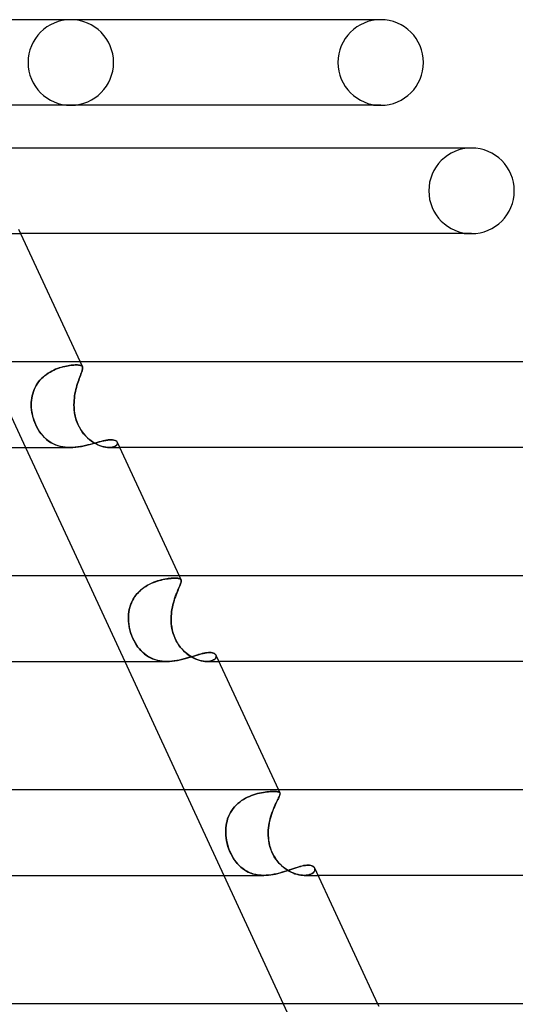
# Model space of a CAD drawing. Header units: millimetres. Extents: x -273 to 273, y -2 to 200.
# Tile 51 of 61: x 146 to 169, y 154 to 200. Entities that reach past the tile are written whole.
import ezdxf

# ---------------------------------------------------------------- set-up
doc = ezdxf.new("R2010")
doc.units = ezdxf.units.MM
doc.layers.add('HIDDEN', color=7, linetype='Continuous')
doc.layers.add('THICK', color=7, linetype='Continuous')

msp = doc.modelspace()

# ---------------------------------------------------------------- linework, layer by layer
at = {"layer": 'HIDDEN'}
for p, q in [((162.667, 196), (163, 196)), ((145.726, 190), (146.151, 190)), ((166.906, 190), (167.25, 190)), ((144.525, 184), (146.38, 180)), ((147.701, 183.62), (147.789, 183.658)), ((147.788, 183.658), (147.701, 183.619)), ((147.876, 183.692), (147.788, 183.658)), ((147.789, 183.658), (147.876, 183.693)), ((147.876, 183.693), (147.963, 183.723)), ((147.962, 183.723), (147.876, 183.692)), ((148.048, 183.749), (147.962, 183.723)), ((147.963, 183.723), (148.048, 183.75)), ((148.048, 183.75), (148.132, 183.773)), ((148.132, 183.773), (148.048, 183.749)), ((148.132, 183.773), (148.214, 183.793)), ((148.214, 183.793), (148.132, 183.773)), ((148.214, 183.793), (148.293, 183.81)), ((148.293, 183.81), (148.214, 183.793)), ((148.293, 183.81), (148.37, 183.825)), ((148.37, 183.825), (148.293, 183.81)), ((148.37, 183.825), (148.444, 183.837)), ((148.444, 183.837), (148.37, 183.825)), ((148.444, 183.837), (148.515, 183.846)), ((148.514, 183.846), (148.444, 183.837)), ((148.581, 183.853), (148.514, 183.846)), ((148.515, 183.846), (148.582, 183.853)), ((148.644, 183.858), (148.581, 183.853)), ((148.582, 183.853), (148.645, 183.858)), ((148.703, 183.861), (148.644, 183.858)), ((148.645, 183.858), (148.704, 183.861)), ((148.758, 183.862), (148.703, 183.861)), ((148.704, 183.861), (148.758, 183.862)), ((148.814, 183.861), (148.758, 183.862)), ((148.758, 183.862), (148.814, 183.861)), ((148.864, 183.857), (148.814, 183.861)), ((148.814, 183.861), (148.864, 183.857)), ((148.908, 183.851), (148.864, 183.857)), ((148.864, 183.857), (148.908, 183.851)), ((148.946, 183.842), (148.908, 183.851)), ((148.908, 183.851), (148.946, 183.842)), ((148.934, 184), (149.04, 183.773)), ((148.978, 183.83), (148.946, 183.842)), ((148.946, 183.842), (148.978, 183.83)), ((149.004, 183.815), (148.978, 183.83)), ((148.978, 183.83), (149.004, 183.815)), ((149.024, 183.797), (149.004, 183.815)), ((149.004, 183.815), (149.024, 183.797)), ((149.039, 183.775), (149.024, 183.797)), ((149.024, 183.797), (149.039, 183.775)), ((149.037, 183.623), (149.046, 183.661)), ((149.046, 183.661), (149.037, 183.622)), ((149.047, 183.752), (149.039, 183.775)), ((149.039, 183.775), (149.047, 183.752)), ((149.046, 183.661), (149.05, 183.695)), ((149.05, 183.695), (149.046, 183.661)), ((149.051, 183.725), (149.047, 183.752)), ((149.047, 183.752), (149.051, 183.725)), ((149.05, 183.695), (149.051, 183.725)), ((149.051, 183.725), (149.05, 183.695)), ((147.126, 183.221), (147.056, 183.146)), ((147.057, 183.146), (147.127, 183.222)), ((147.201, 183.293), (147.126, 183.221)), ((147.127, 183.222), (147.201, 183.294)), ((147.201, 183.294), (147.279, 183.36)), ((147.278, 183.359), (147.201, 183.293)), ((147.359, 183.421), (147.278, 183.359)), ((147.279, 183.36), (147.36, 183.421)), ((147.441, 183.477), (147.359, 183.421)), ((147.36, 183.421), (147.442, 183.478)), ((147.526, 183.529), (147.441, 183.477)), ((147.442, 183.478), (147.527, 183.53)), ((147.613, 183.576), (147.526, 183.529)), ((147.527, 183.53), (147.614, 183.577)), ((147.701, 183.619), (147.613, 183.576)), ((147.614, 183.577), (147.701, 183.62)), ((148.868, 183.15), (148.895, 183.225)), ((148.895, 183.225), (148.868, 183.149)), ((148.895, 183.225), (148.922, 183.297)), ((148.922, 183.296), (148.895, 183.225)), ((148.922, 183.297), (148.947, 183.363)), ((148.947, 183.363), (148.922, 183.296)), ((148.947, 183.363), (148.97, 183.425)), ((148.97, 183.424), (148.947, 183.363)), ((148.97, 183.425), (148.991, 183.481)), ((148.991, 183.481), (148.97, 183.424)), ((148.991, 183.481), (149.01, 183.533)), ((149.009, 183.532), (148.991, 183.481)), ((149.025, 183.58), (149.009, 183.532)), ((149.01, 183.533), (149.025, 183.58)), ((149.025, 183.58), (149.037, 183.623)), ((149.037, 183.622), (149.025, 183.58)), ((146.785, 182.71), (146.829, 182.805)), ((146.828, 182.804), (146.785, 182.71)), ((146.877, 182.895), (146.828, 182.804)), ((146.829, 182.805), (146.878, 182.896)), ((146.932, 182.982), (146.877, 182.895)), ((146.878, 182.896), (146.932, 182.983)), ((146.932, 182.983), (146.992, 183.067)), ((146.992, 183.066), (146.932, 182.982)), ((146.992, 183.067), (147.057, 183.146)), ((147.056, 183.146), (146.992, 183.066)), ((148.76, 182.807), (148.736, 182.712)), ((148.737, 182.712), (148.761, 182.807)), ((148.786, 182.898), (148.76, 182.807)), ((148.761, 182.807), (148.786, 182.899)), ((148.786, 182.899), (148.813, 182.986)), ((148.813, 182.986), (148.786, 182.898)), ((148.813, 182.986), (148.84, 183.07)), ((148.84, 183.069), (148.813, 182.986)), ((148.84, 183.07), (148.868, 183.15)), ((148.868, 183.149), (148.84, 183.069)), ((146.672, 182.313), (146.658, 182.21)), ((146.658, 182.209), (146.672, 182.312)), ((146.672, 182.312), (146.691, 182.414)), ((146.691, 182.414), (146.672, 182.313)), ((146.691, 182.414), (146.716, 182.515)), ((146.716, 182.515), (146.691, 182.414)), ((146.716, 182.515), (146.748, 182.613)), ((146.748, 182.613), (146.716, 182.515)), ((146.748, 182.613), (146.785, 182.71)), ((146.785, 182.71), (146.748, 182.613)), ((148.666, 182.314), (148.656, 182.21)), ((148.656, 182.21), (148.665, 182.313)), ((148.665, 182.313), (148.679, 182.416)), ((148.679, 182.416), (148.666, 182.314)), ((148.679, 182.416), (148.695, 182.516)), ((148.695, 182.516), (148.679, 182.416)), ((148.695, 182.516), (148.715, 182.615)), ((148.715, 182.615), (148.695, 182.516)), ((148.715, 182.615), (148.737, 182.712)), ((148.736, 182.712), (148.715, 182.615)), ((146.647, 182), (146.65, 182.105)), ((146.65, 182.105), (146.647, 182)), ((146.651, 181.881), (146.647, 182)), ((146.647, 182), (146.652, 181.868)), ((146.658, 182.21), (146.65, 182.105)), ((146.65, 182.105), (146.658, 182.209)), ((146.661, 181.762), (146.651, 181.881)), ((146.652, 181.868), (146.664, 181.735)), ((148.647, 182), (148.649, 182.106)), ((148.649, 182.106), (148.647, 182)), ((148.65, 181.881), (148.647, 182)), ((148.647, 182), (148.65, 181.868)), ((148.649, 182.106), (148.656, 182.21)), ((148.656, 182.21), (148.649, 182.106)), ((148.658, 181.762), (148.65, 181.881)), ((148.65, 181.868), (148.661, 181.735)), ((146.678, 181.642), (146.661, 181.762)), ((146.664, 181.735), (146.685, 181.602)), ((146.702, 181.522), (146.678, 181.642)), ((146.685, 181.602), (146.714, 181.469)), ((146.732, 181.402), (146.702, 181.522)), ((146.714, 181.469), (146.751, 181.337)), ((146.769, 181.283), (146.732, 181.402)), ((148.672, 181.642), (148.658, 181.762)), ((148.661, 181.735), (148.679, 181.602)), ((148.693, 181.522), (148.672, 181.642)), ((148.679, 181.602), (148.705, 181.469)), ((148.721, 181.402), (148.693, 181.522)), ((148.705, 181.469), (148.739, 181.337)), ((148.756, 181.283), (148.721, 181.402)), ((146.751, 181.337), (146.795, 181.21)), ((146.812, 181.167), (146.769, 181.283)), ((146.795, 181.21), (146.846, 181.086)), ((146.861, 181.054), (146.812, 181.167)), ((146.846, 181.086), (146.904, 180.966)), ((146.915, 180.946), (146.861, 181.054)), ((146.904, 180.966), (146.969, 180.851)), ((146.974, 180.841), (146.915, 180.946)), ((148.739, 181.337), (148.781, 181.21)), ((148.797, 181.167), (148.756, 181.283)), ((148.781, 181.21), (148.832, 181.086)), ((148.846, 181.054), (148.797, 181.167)), ((148.832, 181.086), (148.89, 180.966)), ((148.9, 180.946), (148.846, 181.054)), ((148.89, 180.966), (148.955, 180.851)), ((148.961, 180.841), (148.9, 180.946)), ((146.969, 180.851), (147.039, 180.741)), ((147.039, 180.741), (146.974, 180.841)), ((147.109, 180.645), (147.039, 180.741)), ((147.039, 180.741), (147.115, 180.638)), ((147.184, 180.556), (147.109, 180.645)), ((147.115, 180.638), (147.195, 180.543)), ((147.262, 180.473), (147.184, 180.556)), ((147.195, 180.543), (147.279, 180.456)), ((147.344, 180.397), (147.262, 180.473)), ((147.279, 180.456), (147.368, 180.377)), ((148.955, 180.851), (149.028, 180.741)), ((149.028, 180.741), (148.961, 180.841)), ((149.101, 180.645), (149.028, 180.741)), ((149.028, 180.741), (149.107, 180.638)), ((149.178, 180.556), (149.101, 180.645)), ((149.107, 180.638), (149.19, 180.543)), ((149.259, 180.473), (149.178, 180.556)), ((149.19, 180.543), (149.277, 180.456)), ((149.343, 180.397), (149.259, 180.473)), ((149.277, 180.456), (149.368, 180.377)), ((147.429, 180.328), (147.344, 180.397)), ((147.368, 180.377), (147.46, 180.305)), ((147.518, 180.265), (147.429, 180.328)), ((147.46, 180.305), (147.557, 180.24)), ((147.61, 180.209), (147.518, 180.265)), ((147.557, 180.24), (147.657, 180.184)), ((147.706, 180.16), (147.61, 180.209)), ((147.657, 180.184), (147.762, 180.135)), ((147.805, 180.117), (147.706, 180.16)), ((147.762, 180.135), (147.87, 180.093)), ((147.908, 180.081), (147.805, 180.117)), ((147.87, 180.093), (147.983, 180.059)), ((148.014, 180.051), (147.908, 180.081)), ((147.983, 180.059), (148.1, 180.033)), ((148.123, 180.029), (148.014, 180.051)), ((148.1, 180.033), (148.219, 180.014)), ((148.235, 180.013), (148.123, 180.029)), ((148.219, 180.014), (148.341, 180.004)), ((148.349, 180.003), (148.235, 180.013)), ((148.341, 180.004), (148.464, 180)), ((148.464, 180), (148.349, 180.003)), ((148.464, 180), (148.597, 180.004)), ((148.597, 180.004), (148.731, 180.014)), ((148.731, 180.014), (148.864, 180.031)), ((148.864, 180.031), (148.996, 180.053)), ((148.996, 180.053), (149.125, 180.079)), ((149.125, 180.079), (149.252, 180.108)), ((149.252, 180.108), (149.376, 180.14)), ((149.429, 180.328), (149.343, 180.397)), ((149.368, 180.377), (149.46, 180.305)), ((149.376, 180.14), (149.497, 180.172)), ((149.517, 180.265), (149.429, 180.328)), ((149.46, 180.305), (149.555, 180.24)), ((149.497, 180.172), (149.615, 180.205)), ((149.606, 180.209), (149.517, 180.265)), ((149.555, 180.24), (149.651, 180.184)), ((149.696, 180.16), (149.606, 180.209)), ((149.615, 180.205), (149.729, 180.236)), ((149.651, 180.184), (149.748, 180.135)), ((149.787, 180.117), (149.696, 180.16)), ((149.729, 180.236), (149.838, 180.266)), ((149.748, 180.135), (149.844, 180.093)), ((149.877, 180.081), (149.787, 180.117)), ((149.838, 180.266), (149.944, 180.294)), ((149.844, 180.093), (149.94, 180.059)), ((149.966, 180.051), (149.877, 180.081)), ((149.94, 180.059), (150.035, 180.033)), ((149.944, 180.294), (150.044, 180.317)), ((150.053, 180.029), (149.966, 180.051)), ((150.035, 180.033), (150.126, 180.014)), ((150.044, 180.317), (150.138, 180.336)), ((150.138, 180.013), (150.053, 180.029)), ((150.126, 180.014), (150.212, 180.004)), ((150.138, 180.336), (150.226, 180.35)), ((150.218, 180.003), (150.138, 180.013)), ((150.212, 180.004), (150.294, 180)), ((150.294, 180), (150.218, 180.003)), ((150.226, 180.35), (150.308, 180.359)), ((150.294, 180), (150.378, 180.004)), ((150.371, 180.003), (150.294, 180)), ((150.295, 180), (150.79, 180)), ((150.308, 180.359), (150.382, 180.361)), ((150.442, 180.013), (150.371, 180.003)), ((150.378, 180.004), (150.455, 180.016)), ((150.382, 180.361), (150.454, 180.358)), ((150.504, 180.029), (150.442, 180.013)), ((150.454, 180.358), (150.517, 180.348)), ((150.455, 180.016), (150.521, 180.035)), ((150.557, 180.05), (150.504, 180.029)), ((150.517, 180.348), (150.571, 180.332)), ((150.521, 180.035), (150.576, 180.059)), ((150.602, 180.075), (150.557, 180.05)), ((150.571, 180.332), (150.615, 180.311)), ((150.576, 180.059), (150.62, 180.088)), ((150.636, 180.102), (150.602, 180.075)), ((150.615, 180.311), (150.649, 180.284)), ((150.62, 180.088), (150.652, 180.12)), ((150.662, 180.132), (150.636, 180.102)), ((150.649, 180.284), (150.672, 180.254)), ((150.652, 180.12), (150.674, 180.154)), ((150.678, 180.163), (150.662, 180.132)), ((150.683, 180.222), (150.671, 180.255)), ((150.672, 180.254), (150.683, 180.225)), ((150.674, 180.154), (150.684, 180.188)), ((150.685, 180.194), (150.678, 180.163)), ((150.683, 180.225), (150.685, 180.194)), ((150.684, 180.188), (150.683, 180.222)), ((149.164, 174), (151.02, 170)), ((153.574, 174), (153.66, 173.815)), ((152.019, 173.521), (151.932, 173.464)), ((152.005, 173.512), (152.094, 173.565)), ((152.108, 173.573), (152.019, 173.521)), ((152.094, 173.565), (152.184, 173.613)), ((152.198, 173.62), (152.108, 173.573)), ((152.184, 173.613), (152.275, 173.656)), ((152.29, 173.662), (152.198, 173.62)), ((152.275, 173.656), (152.366, 173.694)), ((152.381, 173.7), (152.29, 173.662)), ((152.366, 173.694), (152.458, 173.729)), ((152.472, 173.734), (152.381, 173.7)), ((152.458, 173.729), (152.548, 173.759)), ((152.563, 173.763), (152.472, 173.734)), ((152.548, 173.759), (152.638, 173.785)), ((152.651, 173.789), (152.563, 173.763)), ((152.638, 173.785), (152.726, 173.808)), ((152.738, 173.811), (152.651, 173.789)), ((152.726, 173.808), (152.812, 173.828)), ((152.823, 173.831), (152.738, 173.811)), ((152.812, 173.828), (152.895, 173.845)), ((152.906, 173.847), (152.823, 173.831)), ((152.895, 173.845), (152.976, 173.859)), ((152.985, 173.86), (152.906, 173.847)), ((152.976, 173.859), (153.053, 173.87)), ((153.061, 173.871), (152.985, 173.86)), ((153.053, 173.87), (153.128, 173.879)), ((153.134, 173.88), (153.061, 173.871)), ((153.128, 173.879), (153.198, 173.886)), ((153.203, 173.887), (153.134, 173.88)), ((153.198, 173.886), (153.264, 173.891)), ((153.267, 173.891), (153.203, 173.887)), ((153.264, 173.891), (153.325, 173.894)), ((153.327, 173.894), (153.267, 173.891)), ((153.325, 173.894), (153.382, 173.895)), ((153.382, 173.895), (153.327, 173.894)), ((153.445, 173.894), (153.382, 173.895)), ((153.382, 173.895), (153.437, 173.894)), ((153.437, 173.894), (153.486, 173.891)), ((153.5, 173.889), (153.445, 173.894)), ((153.486, 173.891), (153.529, 173.885)), ((153.547, 173.882), (153.5, 173.889)), ((153.529, 173.885), (153.567, 173.878)), ((153.586, 173.872), (153.547, 173.882)), ((153.567, 173.878), (153.598, 173.867)), ((153.571, 173.474), (153.596, 173.531)), ((153.597, 173.534), (153.573, 173.477)), ((153.617, 173.858), (153.586, 173.872)), ((153.596, 173.531), (153.618, 173.583)), ((153.618, 173.585), (153.597, 173.534)), ((153.598, 173.867), (153.624, 173.854)), ((153.641, 173.841), (153.617, 173.858)), ((153.636, 173.632), (153.618, 173.585)), ((153.618, 173.583), (153.636, 173.63)), ((153.624, 173.854), (153.644, 173.838)), ((153.651, 173.673), (153.636, 173.632)), ((153.636, 173.63), (153.65, 173.672)), ((153.658, 173.819), (153.641, 173.841)), ((153.644, 173.838), (153.658, 173.819)), ((153.65, 173.672), (153.661, 173.709)), ((153.661, 173.711), (153.651, 173.673)), ((153.666, 173.797), (153.658, 173.819)), ((153.658, 173.819), (153.666, 173.797)), ((153.661, 173.709), (153.667, 173.743)), ((153.667, 173.743), (153.661, 173.711)), ((153.669, 173.772), (153.666, 173.797)), ((153.666, 173.797), (153.669, 173.772)), ((153.667, 173.743), (153.669, 173.772)), ((153.669, 173.772), (153.667, 173.743)), ((151.479, 173.007), (151.54, 173.093)), ((151.548, 173.103), (151.485, 173.017)), ((151.54, 173.093), (151.607, 173.175)), ((151.616, 173.185), (151.548, 173.103)), ((151.607, 173.175), (151.679, 173.253)), ((151.688, 173.262), (151.616, 173.185)), ((151.679, 173.253), (151.755, 173.325)), ((151.766, 173.334), (151.688, 173.262)), ((151.755, 173.325), (151.835, 173.392)), ((151.848, 173.402), (151.766, 173.334)), ((151.835, 173.392), (151.918, 173.454)), ((151.932, 173.464), (151.848, 173.402)), ((151.918, 173.454), (152.005, 173.512)), ((153.389, 173.025), (153.421, 173.112)), ((153.422, 173.116), (153.391, 173.029)), ((153.421, 173.112), (153.453, 173.195)), ((153.454, 173.198), (153.422, 173.116)), ((153.453, 173.195), (153.484, 173.272)), ((153.486, 173.275), (153.454, 173.198)), ((153.484, 173.272), (153.515, 173.344)), ((153.517, 173.348), (153.486, 173.275)), ((153.515, 173.344), (153.544, 173.411)), ((153.546, 173.416), (153.517, 173.348)), ((153.544, 173.411), (153.571, 173.474)), ((153.573, 173.477), (153.546, 173.416)), ((151.294, 172.635), (151.262, 172.533)), ((151.262, 172.53), (151.293, 172.631)), ((151.293, 172.631), (151.33, 172.73)), ((151.333, 172.735), (151.294, 172.635)), ((151.33, 172.73), (151.374, 172.825)), ((151.377, 172.832), (151.333, 172.735)), ((151.374, 172.825), (151.423, 172.918)), ((151.428, 172.926), (151.377, 172.832)), ((151.423, 172.918), (151.479, 173.007)), ((151.485, 173.017), (151.428, 172.926)), ((153.276, 172.644), (153.253, 172.54)), ((153.253, 172.541), (153.276, 172.643)), ((153.301, 172.745), (153.276, 172.644)), ((153.276, 172.643), (153.301, 172.743)), ((153.329, 172.843), (153.301, 172.745)), ((153.301, 172.743), (153.329, 172.84)), ((153.359, 172.938), (153.329, 172.843)), ((153.329, 172.84), (153.358, 172.934)), ((153.358, 172.934), (153.389, 173.025)), ((153.391, 173.029), (153.359, 172.938)), ((151.197, 172.109), (151.204, 172.216)), ((151.204, 172.216), (151.197, 172.108)), ((151.217, 172.323), (151.204, 172.216)), ((151.204, 172.216), (151.217, 172.322)), ((151.237, 172.429), (151.217, 172.323)), ((151.217, 172.322), (151.237, 172.427)), ((151.262, 172.533), (151.237, 172.429)), ((151.237, 172.427), (151.262, 172.53)), ((153.205, 172.219), (153.196, 172.11)), ((153.197, 172.111), (153.205, 172.22)), ((153.205, 172.22), (153.217, 172.329)), ((153.217, 172.327), (153.205, 172.219)), ((153.217, 172.329), (153.233, 172.436)), ((153.233, 172.435), (153.217, 172.327)), ((153.233, 172.436), (153.253, 172.541)), ((153.253, 172.54), (153.233, 172.435)), ((151.195, 172), (151.197, 172.109)), ((151.197, 172.108), (151.195, 172)), ((151.2, 171.886), (151.195, 172)), ((151.195, 172), (151.201, 171.869)), ((151.211, 171.771), (151.2, 171.886)), ((151.201, 171.869), (151.215, 171.738)), ((151.227, 171.655), (151.211, 171.771)), ((151.215, 171.738), (151.236, 171.608)), ((153.193, 172), (153.197, 172.111)), ((153.196, 172.11), (153.193, 172)), ((153.194, 171.886), (153.193, 172)), ((153.193, 172), (153.195, 171.869)), ((153.201, 171.771), (153.194, 171.886)), ((153.195, 171.869), (153.203, 171.738)), ((153.213, 171.655), (153.201, 171.771)), ((153.203, 171.738), (153.22, 171.608)), ((151.25, 171.539), (151.227, 171.655)), ((151.236, 171.608), (151.264, 171.48)), ((151.279, 171.423), (151.25, 171.539)), ((151.264, 171.48), (151.3, 171.354)), ((151.315, 171.307), (151.279, 171.423)), ((151.3, 171.354), (151.341, 171.23)), ((151.356, 171.192), (151.315, 171.307)), ((151.341, 171.23), (151.39, 171.11)), ((153.232, 171.539), (153.213, 171.655)), ((153.22, 171.608), (153.244, 171.48)), ((153.257, 171.423), (153.232, 171.539)), ((153.244, 171.48), (153.275, 171.354)), ((153.289, 171.307), (153.257, 171.423)), ((153.275, 171.354), (153.314, 171.23)), ((153.328, 171.192), (153.289, 171.307)), ((153.314, 171.23), (153.361, 171.11)), ((151.404, 171.078), (151.356, 171.192)), ((151.39, 171.11), (151.444, 170.993)), ((151.457, 170.968), (151.404, 171.078)), ((151.444, 170.993), (151.505, 170.881)), ((151.514, 170.865), (151.457, 170.968)), ((151.505, 170.881), (151.57, 170.775)), ((151.575, 170.767), (151.514, 170.865)), ((151.57, 170.775), (151.639, 170.676)), ((151.639, 170.675), (151.575, 170.767)), ((153.375, 171.078), (153.328, 171.192)), ((153.361, 171.11), (153.415, 170.993)), ((153.428, 170.969), (153.375, 171.078)), ((153.415, 170.993), (153.477, 170.881)), ((153.487, 170.865), (153.428, 170.969)), ((153.477, 170.881), (153.545, 170.775)), ((153.551, 170.767), (153.487, 170.865)), ((153.545, 170.775), (153.618, 170.676)), ((153.619, 170.675), (153.551, 170.767)), ((151.639, 170.676), (151.712, 170.583)), ((151.707, 170.589), (151.639, 170.675)), ((151.778, 170.509), (151.707, 170.589)), ((151.712, 170.583), (151.788, 170.498)), ((151.852, 170.435), (151.778, 170.509)), ((151.788, 170.498), (151.869, 170.419)), ((151.929, 170.367), (151.852, 170.435)), ((151.869, 170.419), (151.952, 170.347)), ((152.009, 170.304), (151.929, 170.367)), ((151.952, 170.347), (152.04, 170.282)), ((152.094, 170.246), (152.009, 170.304)), ((153.618, 170.676), (153.696, 170.583)), ((153.69, 170.589), (153.619, 170.675)), ((153.766, 170.509), (153.69, 170.589)), ((153.696, 170.583), (153.777, 170.498)), ((153.843, 170.435), (153.766, 170.509)), ((153.777, 170.498), (153.862, 170.419)), ((153.924, 170.367), (153.843, 170.435)), ((153.862, 170.419), (153.949, 170.347)), ((154.008, 170.304), (153.924, 170.367)), ((153.949, 170.347), (154.039, 170.282)), ((154.093, 170.246), (154.008, 170.304)), ((154.307, 170.271), (154.409, 170.302)), ((154.409, 170.302), (154.507, 170.33)), ((154.507, 170.33), (154.601, 170.356)), ((154.601, 170.356), (154.69, 170.377)), ((154.69, 170.377), (154.774, 170.395)), ((154.774, 170.395), (154.853, 170.408)), ((154.853, 170.408), (154.927, 170.415)), ((154.927, 170.415), (154.996, 170.418)), ((154.996, 170.418), (155.054, 170.416)), ((155.054, 170.416), (155.107, 170.409)), ((155.107, 170.409), (155.155, 170.398)), ((155.155, 170.398), (155.196, 170.382)), ((155.196, 170.382), (155.231, 170.363)), ((155.231, 170.363), (155.26, 170.34)), ((155.26, 170.34), (155.282, 170.314)), ((155.282, 170.314), (155.297, 170.285)), ((155.298, 170.282), (155.283, 170.313)), ((152.04, 170.282), (152.131, 170.223)), ((152.182, 170.194), (152.094, 170.246)), ((152.131, 170.223), (152.226, 170.171)), ((152.273, 170.149), (152.182, 170.194)), ((152.226, 170.171), (152.326, 170.125)), ((152.368, 170.109), (152.273, 170.149)), ((152.326, 170.125), (152.429, 170.087)), ((152.466, 170.075), (152.368, 170.109)), ((152.429, 170.087), (152.537, 170.055)), ((152.566, 170.048), (152.466, 170.075)), ((152.537, 170.055), (152.647, 170.031)), ((152.669, 170.027), (152.566, 170.048)), ((152.647, 170.031), (152.76, 170.014)), ((152.775, 170.012), (152.669, 170.027)), ((152.76, 170.014), (152.875, 170.003)), ((152.883, 170.003), (152.775, 170.012)), ((152.875, 170.003), (152.992, 170)), ((152.993, 170), (152.883, 170.003)), ((152.992, 170), (153.118, 170.003)), ((153.118, 170.003), (153.244, 170.014)), ((153.244, 170.014), (153.37, 170.03)), ((153.37, 170.03), (153.494, 170.051)), ((153.494, 170.051), (153.618, 170.076)), ((153.618, 170.076), (153.741, 170.106)), ((153.741, 170.106), (153.861, 170.137)), ((153.861, 170.137), (153.978, 170.17)), ((153.978, 170.17), (154.091, 170.204)), ((154.039, 170.282), (154.131, 170.223)), ((154.091, 170.204), (154.201, 170.238)), ((154.181, 170.195), (154.093, 170.246)), ((154.131, 170.223), (154.225, 170.171)), ((154.269, 170.149), (154.181, 170.195)), ((154.201, 170.238), (154.307, 170.271)), ((154.225, 170.171), (154.319, 170.125)), ((154.358, 170.109), (154.269, 170.149)), ((154.319, 170.125), (154.414, 170.087)), ((154.447, 170.075), (154.358, 170.109)), ((154.414, 170.087), (154.509, 170.055)), ((154.534, 170.048), (154.447, 170.075)), ((154.509, 170.055), (154.602, 170.031)), ((154.62, 170.027), (154.534, 170.048)), ((154.602, 170.031), (154.692, 170.014)), ((154.703, 170.012), (154.62, 170.027)), ((154.692, 170.014), (154.778, 170.003)), ((154.784, 170.003), (154.703, 170.012)), ((154.778, 170.003), (154.86, 170)), ((154.86, 170), (154.784, 170.003)), ((154.86, 170), (154.944, 170.004)), ((154.938, 170.003), (154.86, 170)), ((154.861, 170), (155.429, 170)), ((155.01, 170.012), (154.938, 170.003)), ((154.944, 170.004), (155.02, 170.014)), ((155.074, 170.027), (155.01, 170.012)), ((155.02, 170.014), (155.088, 170.031)), ((155.132, 170.047), (155.074, 170.027)), ((155.088, 170.031), (155.147, 170.054)), ((155.181, 170.071), (155.132, 170.047)), ((155.147, 170.054), (155.197, 170.081)), ((155.222, 170.098), (155.181, 170.071)), ((155.197, 170.081), (155.238, 170.111)), ((155.255, 170.128), (155.222, 170.098)), ((155.238, 170.111), (155.269, 170.144)), ((155.279, 170.159), (155.255, 170.128)), ((155.269, 170.144), (155.29, 170.179)), ((155.295, 170.191), (155.279, 170.159)), ((155.29, 170.179), (155.302, 170.214)), ((155.304, 170.223), (155.295, 170.191)), ((155.297, 170.285), (155.304, 170.255)), ((155.304, 170.248), (155.298, 170.282)), ((155.302, 170.214), (155.304, 170.248)), ((155.304, 170.255), (155.304, 170.223)), ((153.804, 164), (155.659, 160)), ((157.332, 163.843), (157.421, 163.862)), ((157.422, 163.862), (157.332, 163.843)), ((157.421, 163.862), (157.508, 163.878)), ((157.508, 163.878), (157.422, 163.862)), ((157.508, 163.878), (157.591, 163.891)), ((157.592, 163.891), (157.508, 163.878)), ((157.591, 163.891), (157.671, 163.901)), ((157.672, 163.901), (157.592, 163.891)), ((157.671, 163.901), (157.748, 163.91)), ((157.748, 163.91), (157.672, 163.901)), ((157.748, 163.91), (157.82, 163.916)), ((157.82, 163.916), (157.748, 163.91)), ((157.82, 163.916), (157.888, 163.92)), ((157.888, 163.92), (157.82, 163.916)), ((157.888, 163.92), (157.951, 163.923)), ((157.951, 163.923), (157.888, 163.92)), ((157.951, 163.923), (158.009, 163.924)), ((158.009, 163.924), (157.951, 163.923)), ((158.069, 163.923), (158.009, 163.924)), ((158.009, 163.924), (158.069, 163.923)), ((158.123, 163.919), (158.069, 163.923)), ((158.069, 163.923), (158.123, 163.919)), ((158.169, 163.913), (158.123, 163.919)), ((158.123, 163.919), (158.168, 163.913)), ((158.168, 163.913), (158.207, 163.905)), ((158.207, 163.905), (158.169, 163.913)), ((158.238, 163.893), (158.207, 163.905)), ((158.207, 163.905), (158.238, 163.893)), ((158.213, 164), (158.282, 163.852)), ((158.261, 163.878), (158.238, 163.893)), ((158.238, 163.893), (158.261, 163.878)), ((158.277, 163.86), (158.261, 163.878)), ((158.261, 163.878), (158.277, 163.86)), ((158.277, 163.86), (158.286, 163.841)), ((156.318, 163.362), (156.402, 163.43)), ((156.402, 163.43), (156.318, 163.361)), ((156.402, 163.43), (156.489, 163.494)), ((156.49, 163.494), (156.402, 163.43)), ((156.489, 163.494), (156.579, 163.552)), ((156.58, 163.552), (156.49, 163.494)), ((156.579, 163.552), (156.672, 163.604)), ((156.673, 163.605), (156.58, 163.552)), ((156.672, 163.604), (156.766, 163.652)), ((156.767, 163.653), (156.673, 163.605)), ((156.766, 163.652), (156.862, 163.695)), ((156.862, 163.695), (156.767, 163.653)), ((156.862, 163.695), (156.957, 163.733)), ((156.958, 163.733), (156.862, 163.695)), ((156.957, 163.733), (157.052, 163.767)), ((157.053, 163.767), (156.958, 163.733)), ((157.052, 163.767), (157.147, 163.796)), ((157.148, 163.796), (157.053, 163.767)), ((157.147, 163.796), (157.24, 163.821)), ((157.241, 163.822), (157.148, 163.796)), ((157.24, 163.821), (157.332, 163.843)), ((157.332, 163.843), (157.241, 163.822)), ((158.126, 163.426), (158.093, 163.357)), ((158.104, 163.38), (158.137, 163.449)), ((158.157, 163.49), (158.126, 163.426)), ((158.137, 163.449), (158.168, 163.512)), ((158.186, 163.548), (158.157, 163.49)), ((158.168, 163.512), (158.197, 163.569)), ((158.212, 163.601), (158.186, 163.548)), ((158.197, 163.569), (158.222, 163.621)), ((158.235, 163.649), (158.212, 163.601)), ((158.222, 163.621), (158.244, 163.668)), ((158.254, 163.691), (158.235, 163.649)), ((158.244, 163.668), (158.262, 163.71)), ((158.27, 163.73), (158.254, 163.691)), ((158.262, 163.71), (158.275, 163.747)), ((158.281, 163.764), (158.27, 163.73)), ((158.275, 163.747), (158.284, 163.779)), ((158.287, 163.793), (158.281, 163.764)), ((158.288, 163.832), (158.282, 163.852)), ((158.284, 163.779), (158.289, 163.807)), ((158.286, 163.841), (158.289, 163.819)), ((158.289, 163.819), (158.287, 163.793)), ((158.289, 163.807), (158.288, 163.832)), ((155.922, 162.848), (155.973, 162.944)), ((155.973, 162.943), (155.922, 162.847)), ((155.973, 162.944), (156.03, 163.036)), ((156.03, 163.036), (155.973, 162.943)), ((156.094, 163.125), (156.03, 163.036)), ((156.03, 163.036), (156.094, 163.124)), ((156.164, 163.209), (156.094, 163.125)), ((156.094, 163.124), (156.163, 163.208)), ((156.163, 163.208), (156.238, 163.288)), ((156.238, 163.288), (156.164, 163.209)), ((156.238, 163.288), (156.318, 163.362)), ((156.318, 163.361), (156.238, 163.288)), ((157.919, 162.939), (157.886, 162.844)), ((157.893, 162.863), (157.926, 162.96)), ((157.953, 163.032), (157.919, 162.939)), ((157.926, 162.96), (157.961, 163.053)), ((157.988, 163.121), (157.953, 163.032)), ((157.961, 163.053), (157.997, 163.142)), ((158.023, 163.204), (157.988, 163.121)), ((157.997, 163.142), (158.033, 163.226)), ((158.058, 163.283), (158.023, 163.204)), ((158.033, 163.226), (158.069, 163.306)), ((158.093, 163.357), (158.058, 163.283)), ((158.069, 163.306), (158.104, 163.38)), ((155.783, 162.436), (155.808, 162.542)), ((155.808, 162.542), (155.783, 162.436)), ((155.839, 162.647), (155.808, 162.542)), ((155.808, 162.542), (155.839, 162.646)), ((155.839, 162.646), (155.877, 162.749)), ((155.877, 162.748), (155.839, 162.647)), ((155.877, 162.749), (155.922, 162.848)), ((155.922, 162.847), (155.877, 162.748)), ((157.803, 162.54), (157.782, 162.434)), ((157.784, 162.444), (157.806, 162.552)), ((157.828, 162.644), (157.803, 162.54)), ((157.806, 162.552), (157.832, 162.658)), ((157.856, 162.745), (157.828, 162.644)), ((157.832, 162.658), (157.861, 162.762)), ((157.886, 162.844), (157.856, 162.745)), ((157.861, 162.762), (157.893, 162.863)), ((155.746, 162.11), (155.752, 162.22)), ((155.752, 162.219), (155.746, 162.11)), ((155.746, 162), (155.746, 162.11)), ((155.746, 162.11), (155.746, 162)), ((155.752, 162.22), (155.765, 162.329)), ((155.764, 162.328), (155.752, 162.219)), ((155.783, 162.436), (155.764, 162.328)), ((155.765, 162.329), (155.783, 162.436)), ((157.736, 162), (157.741, 162.112)), ((157.741, 162.109), (157.736, 162)), ((157.741, 162.112), (157.751, 162.224)), ((157.751, 162.218), (157.741, 162.109)), ((157.751, 162.224), (157.765, 162.335)), ((157.764, 162.326), (157.751, 162.218)), ((157.782, 162.434), (157.764, 162.326)), ((157.765, 162.335), (157.784, 162.444)), ((155.753, 161.873), (155.746, 162)), ((155.746, 162), (155.752, 161.88)), ((155.752, 161.88), (155.765, 161.76)), ((155.767, 161.744), (155.753, 161.873)), ((155.765, 161.76), (155.784, 161.64)), ((155.789, 161.615), (155.767, 161.744)), ((155.784, 161.64), (155.81, 161.518)), ((155.818, 161.486), (155.789, 161.615)), ((157.737, 161.873), (157.736, 162)), ((157.736, 162), (157.736, 161.88)), ((157.736, 161.88), (157.742, 161.76)), ((157.744, 161.744), (157.737, 161.873)), ((157.742, 161.76), (157.755, 161.64)), ((157.759, 161.615), (157.744, 161.744)), ((157.755, 161.64), (157.775, 161.518)), ((157.781, 161.486), (157.759, 161.615)), ((155.81, 161.518), (155.842, 161.397)), ((155.854, 161.357), (155.818, 161.486)), ((155.842, 161.397), (155.881, 161.275)), ((155.898, 161.23), (155.854, 161.357)), ((155.881, 161.275), (155.927, 161.155)), ((155.948, 161.106), (155.898, 161.23)), ((155.927, 161.155), (155.98, 161.036)), ((156.003, 160.987), (155.948, 161.106)), ((157.775, 161.518), (157.802, 161.397)), ((157.812, 161.357), (157.781, 161.486)), ((157.802, 161.397), (157.837, 161.275)), ((157.852, 161.23), (157.812, 161.357)), ((157.837, 161.275), (157.88, 161.155)), ((157.9, 161.106), (157.852, 161.23)), ((157.88, 161.155), (157.932, 161.036)), ((157.956, 160.987), (157.9, 161.106)), ((155.98, 161.036), (156.037, 160.923)), ((156.065, 160.873), (156.003, 160.987)), ((156.037, 160.923), (156.099, 160.817)), ((156.133, 160.764), (156.065, 160.873)), ((156.099, 160.817), (156.164, 160.717)), ((156.206, 160.66), (156.133, 160.764)), ((156.164, 160.717), (156.233, 160.624)), ((156.284, 160.563), (156.206, 160.66)), ((157.932, 161.036), (157.991, 160.923)), ((158.02, 160.873), (157.956, 160.987)), ((157.991, 160.923), (158.055, 160.817)), ((158.091, 160.764), (158.02, 160.873)), ((158.055, 160.817), (158.125, 160.717)), ((158.17, 160.66), (158.091, 160.764)), ((158.125, 160.717), (158.199, 160.624)), ((158.255, 160.563), (158.17, 160.66)), ((156.233, 160.624), (156.305, 160.538)), ((156.366, 160.473), (156.284, 160.563)), ((156.305, 160.538), (156.38, 160.459)), ((156.452, 160.391), (156.366, 160.473)), ((156.38, 160.459), (156.458, 160.385)), ((156.542, 160.317), (156.452, 160.391)), ((156.458, 160.385), (156.54, 160.318)), ((156.54, 160.318), (156.625, 160.257)), ((156.636, 160.25), (156.542, 160.317)), ((156.625, 160.257), (156.713, 160.203)), ((156.734, 160.192), (156.636, 160.25)), ((156.713, 160.203), (156.804, 160.155)), ((156.835, 160.141), (156.734, 160.192)), ((158.199, 160.624), (158.278, 160.538)), ((158.344, 160.473), (158.255, 160.563)), ((158.278, 160.538), (158.359, 160.459)), ((158.437, 160.391), (158.344, 160.473)), ((158.359, 160.459), (158.444, 160.385)), ((158.401, 160.149), (158.505, 160.181)), ((158.534, 160.317), (158.437, 160.391)), ((158.444, 160.385), (158.532, 160.318)), ((158.505, 160.181), (158.606, 160.213)), ((158.532, 160.318), (158.621, 160.257)), ((158.633, 160.25), (158.534, 160.317)), ((158.606, 160.213), (158.705, 160.246)), ((158.621, 160.257), (158.712, 160.203)), ((158.733, 160.192), (158.633, 160.25)), ((158.705, 160.246), (158.802, 160.279)), ((158.712, 160.203), (158.804, 160.155)), ((158.835, 160.141), (158.733, 160.192)), ((158.802, 160.279), (158.896, 160.311)), ((158.896, 160.311), (158.988, 160.342)), ((158.988, 160.342), (159.077, 160.371)), ((159.077, 160.371), (159.164, 160.397)), ((159.164, 160.397), (159.247, 160.421)), ((159.247, 160.421), (159.327, 160.441)), ((159.327, 160.441), (159.404, 160.457)), ((159.404, 160.457), (159.476, 160.469)), ((159.476, 160.469), (159.544, 160.476)), ((159.544, 160.476), (159.607, 160.479)), ((159.607, 160.479), (159.68, 160.475)), ((159.68, 160.475), (159.744, 160.463)), ((159.744, 160.463), (159.8, 160.444)), ((159.8, 160.444), (159.846, 160.419)), ((159.846, 160.419), (159.881, 160.387)), ((159.87, 160.154), (159.894, 160.186)), ((159.901, 160.199), (159.875, 160.16)), ((159.881, 160.387), (159.906, 160.35)), ((159.894, 160.186), (159.91, 160.22)), ((159.917, 160.238), (159.901, 160.199)), ((159.906, 160.35), (159.919, 160.315)), ((159.918, 160.319), (159.906, 160.35)), ((159.91, 160.22), (159.92, 160.253)), ((159.922, 160.277), (159.917, 160.238)), ((159.922, 160.287), (159.918, 160.319)), ((159.919, 160.315), (159.922, 160.277)), ((159.92, 160.253), (159.922, 160.287)), ((156.804, 160.155), (156.899, 160.114)), ((156.941, 160.098), (156.835, 160.141)), ((156.899, 160.114), (156.996, 160.079)), ((157.05, 160.062), (156.941, 160.098)), ((156.996, 160.079), (157.096, 160.05)), ((157.164, 160.035), (157.05, 160.062)), ((157.096, 160.05), (157.199, 160.028)), ((157.282, 160.015), (157.164, 160.035)), ((157.199, 160.028), (157.304, 160.012)), ((157.401, 160.004), (157.282, 160.015)), ((157.304, 160.012), (157.413, 160.003)), ((157.523, 160), (157.401, 160.004)), ((157.413, 160.003), (157.523, 160)), ((157.523, 160), (157.634, 160.003)), ((157.634, 160.003), (157.744, 160.011)), ((157.744, 160.011), (157.855, 160.025)), ((157.855, 160.025), (157.966, 160.043)), ((157.966, 160.043), (158.077, 160.065)), ((158.077, 160.065), (158.187, 160.09)), ((158.187, 160.09), (158.295, 160.118)), ((158.295, 160.118), (158.401, 160.149)), ((158.804, 160.155), (158.897, 160.114)), ((158.937, 160.098), (158.835, 160.141)), ((158.897, 160.114), (158.989, 160.079)), ((159.039, 160.062), (158.937, 160.098)), ((158.989, 160.079), (159.08, 160.05)), ((159.14, 160.035), (159.039, 160.062)), ((159.08, 160.05), (159.17, 160.028)), ((159.239, 160.015), (159.14, 160.035)), ((159.17, 160.028), (159.258, 160.012)), ((159.334, 160.004), (159.239, 160.015)), ((159.258, 160.012), (159.343, 160.003)), ((159.425, 160), (159.334, 160.004)), ((159.343, 160.003), (159.425, 160)), ((159.515, 160.004), (159.425, 160)), ((159.425, 160), (159.502, 160.003)), ((159.425, 160), (160.069, 160)), ((159.502, 160.003), (159.574, 160.012)), ((159.598, 160.016), (159.515, 160.004)), ((159.574, 160.012), (159.64, 160.025)), ((159.672, 160.035), (159.598, 160.016)), ((159.64, 160.025), (159.7, 160.044)), ((159.738, 160.06), (159.672, 160.035)), ((159.7, 160.044), (159.753, 160.067)), ((159.793, 160.089), (159.738, 160.06)), ((159.753, 160.067), (159.8, 160.093)), ((159.839, 160.123), (159.793, 160.089)), ((159.8, 160.093), (159.839, 160.123)), ((159.875, 160.16), (159.839, 160.123)), ((159.839, 160.123), (159.87, 160.154)), ((158.443, 154), (160.299, 150)), ((162.852, 154), (162.905, 153.886))]:
    msp.add_line(p, q, dxfattribs=at)
for centre, start, end in [((148.5, 198), 90, 180), ((148.5, 198), 0, 89.7045), ((163, 198), 90, 180), ((148.5, 198), 180, 270), ((148.5, 198), 270.5058, 0), ((163, 198), 180, 270), ((167.25, 192), 90, 180), ((167.25, 192), 180, 270)]:
    msp.add_arc(centre, 2, start, end, dxfattribs=at)
at = {"layer": 'THICK'}
for p, q in [((163, 200), (0, 200)), ((163, 200), (162.804, 200)), ((163, 196), (143.367, 196)), ((167.25, 194), (0, 194)), ((167.25, 194), (167.049, 194)), ((146.056, 190.204), (148.934, 184)), ((167.25, 190), (146.151, 190)), ((172.5, 184), (0, 184)), ((1.829, 180), (148.467, 180)), ((146.38, 180), (149.164, 174)), ((148.585, 180.003), (148.464, 180)), ((148.708, 180.012), (148.585, 180.003)), ((148.829, 180.026), (148.708, 180.012)), ((148.95, 180.045), (148.829, 180.026)), ((149.068, 180.067), (148.95, 180.045)), ((149.186, 180.093), (149.068, 180.067)), ((149.301, 180.12), (149.186, 180.093)), ((149.413, 180.149), (149.301, 180.12)), ((149.521, 180.179), (149.413, 180.149)), ((149.626, 180.208), (149.521, 180.179)), ((149.727, 180.236), (149.626, 180.208)), ((149.825, 180.263), (149.727, 180.236)), ((149.918, 180.287), (149.825, 180.263)), ((150.007, 180.309), (149.918, 180.287)), ((150.092, 180.327), (150.007, 180.309)), ((150.172, 180.342), (150.092, 180.327)), ((150.247, 180.353), (150.172, 180.342)), ((150.318, 180.359), (150.247, 180.353)), ((150.382, 180.361), (150.318, 180.359)), ((150.454, 180.358), (150.382, 180.361)), ((150.517, 180.348), (150.454, 180.358)), ((150.57, 180.333), (150.517, 180.348)), ((150.614, 180.311), (150.57, 180.333)), ((150.648, 180.285), (150.614, 180.311)), ((150.671, 180.255), (150.648, 180.285)), ((150.675, 180.247), (153.574, 174)), ((172.5, 180), (150.79, 180)), ((177.75, 174), (0, 174)), ((154.393, 170.297), (154.3, 170.269)), ((154.482, 170.323), (154.393, 170.297)), ((154.568, 170.347), (154.482, 170.323)), ((154.65, 170.368), (154.568, 170.347)), ((154.727, 170.386), (154.65, 170.368)), ((154.801, 170.4), (154.727, 170.386)), ((154.87, 170.41), (154.801, 170.4)), ((154.935, 170.416), (154.87, 170.41)), ((154.996, 170.418), (154.935, 170.416)), ((155.064, 170.415), (154.996, 170.418)), ((155.125, 170.405), (155.064, 170.415)), ((155.178, 170.39), (155.125, 170.405)), ((155.222, 170.369), (155.178, 170.39)), ((155.257, 170.343), (155.222, 170.369)), ((155.283, 170.313), (155.257, 170.343)), ((1.868, 170), (152.994, 170)), ((151.02, 170), (153.804, 164)), ((153.107, 170.003), (152.993, 170)), ((153.222, 170.011), (153.107, 170.003)), ((153.338, 170.025), (153.222, 170.011)), ((153.453, 170.043), (153.338, 170.025)), ((153.567, 170.065), (153.453, 170.043)), ((153.679, 170.09), (153.567, 170.065)), ((153.789, 170.118), (153.679, 170.09)), ((153.897, 170.147), (153.789, 170.118)), ((154.002, 170.178), (153.897, 170.147)), ((154.105, 170.209), (154.002, 170.178)), ((154.204, 170.239), (154.105, 170.209)), ((154.3, 170.269), (154.204, 170.239)), ((155.293, 170.295), (158.213, 164)), ((177.75, 170), (155.429, 170)), ((183, 164), (0, 164)), ((158.503, 160.18), (158.386, 160.144)), ((158.617, 160.217), (158.503, 160.18)), ((158.727, 160.254), (158.617, 160.217)), ((158.834, 160.29), (158.727, 160.254)), ((158.937, 160.325), (158.834, 160.29)), ((159.036, 160.358), (158.937, 160.325)), ((159.132, 160.388), (159.036, 160.358)), ((159.223, 160.414), (159.132, 160.388)), ((159.309, 160.437), (159.223, 160.414)), ((159.391, 160.455), (159.309, 160.437)), ((159.468, 160.468), (159.391, 160.455)), ((159.54, 160.476), (159.468, 160.468)), ((159.607, 160.479), (159.54, 160.476)), ((159.671, 160.476), (159.607, 160.479)), ((159.728, 160.467), (159.671, 160.476)), ((159.779, 160.453), (159.728, 160.467)), ((159.822, 160.433), (159.779, 160.453)), ((159.858, 160.409), (159.822, 160.433)), ((159.886, 160.381), (159.858, 160.409)), ((159.906, 160.35), (159.886, 160.381)), ((159.908, 160.346), (162.852, 154)), ((1.901, 160), (157.524, 160)), ((155.659, 160), (158.443, 154)), ((157.647, 160.004), (157.523, 160)), ((157.772, 160.014), (157.647, 160.004)), ((157.897, 160.031), (157.772, 160.014)), ((158.021, 160.053), (157.897, 160.031)), ((158.144, 160.08), (158.021, 160.053)), ((158.266, 160.111), (158.144, 160.08)), ((158.386, 160.144), (158.266, 160.111)), ((183, 160), (160.069, 160)), ((188.25, 154), (0, 154))]:
    msp.add_line(p, q, dxfattribs=at)
for centre, start, end in [((148.5, 198), 89.7045, 90), ((163, 198), 0, 90), ((163, 198), 270, 0), ((148.5, 198), 270, 270.5058), ((167.25, 192), 0, 90), ((167.25, 192), 270, 0)]:
    msp.add_arc(centre, 2, start, end, dxfattribs=at)

doc.saveas('drawing.dxf')
